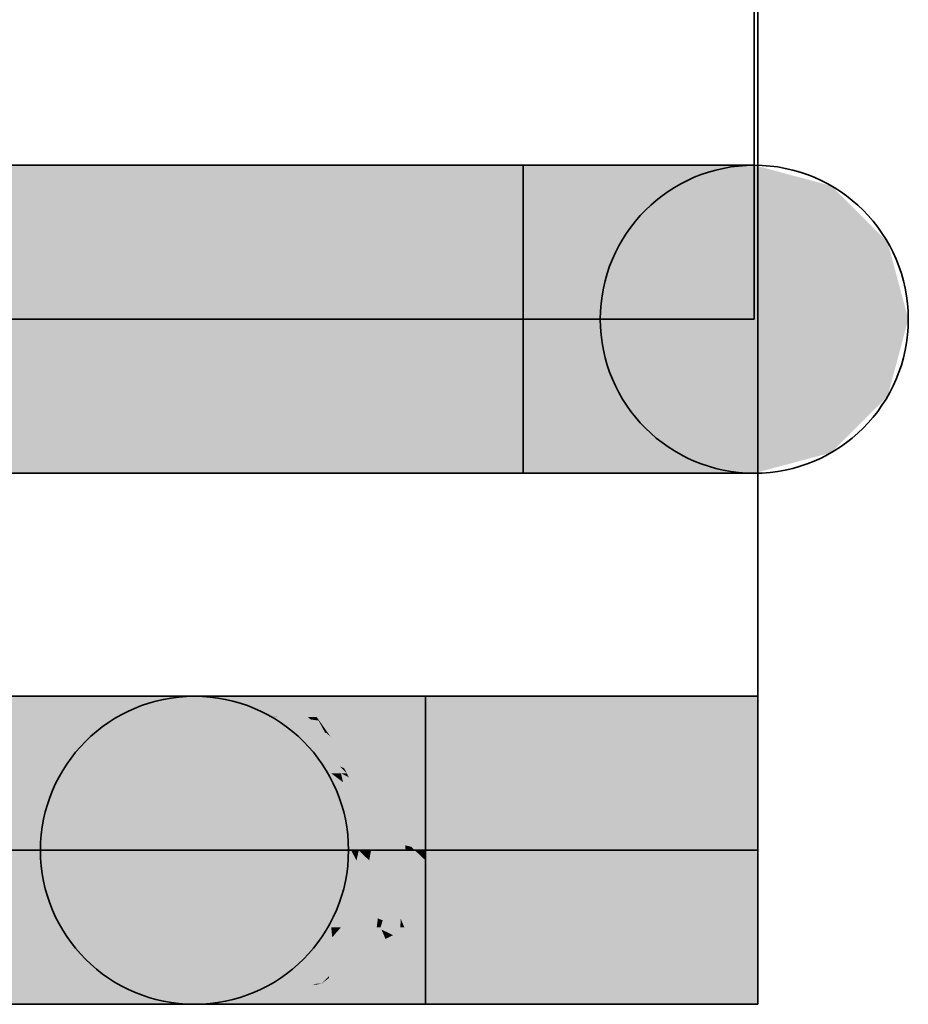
# Model space of a CAD drawing. Extents: x -459 to 541, y -543 to 550.
# Tile 130 of 256: x -318.34 to -315, y 258.61 to 262.32. Entities that reach past the tile are written whole.
import ezdxf

# ---------------------------------------------------------------- set-up
doc = ezdxf.new("R2010")
doc.units = 0
doc.layers.get('0').update_dxf_attribs({"lineweight": 35})
doc.layers.add('0-Shading', color=7, linetype='Continuous', lineweight=35)
doc.layers.add('H_Ruecklauf', color=5, linetype='Continuous', lineweight=35, true_color=0x0000ff)
doc.layers.add('H_Vorlauf', color=1, linetype='Continuous', lineweight=35, true_color=0xff0000)

# ---------------------------------------------------------------- blocks, each defined once
blk = doc.blocks.new('3D-Ansicht-A07ALAKR1N', base_point=(-428.9969, 201.23))
at = {"layer": '0-Shading', "color": 14, "true_color": 0xa00000}
for points in [[(-316.4474, 261.7292), (-316.4474, 261.7739), (-318.6555, 261.7292), (-318.6896, 261.7739)], [(-316.2222, 261.7739), (-316.4474, 261.7739), (-316.1702, 261.72), (-316.4474, 261.7292)], [(-318.1554, 261.6962), (-317.9644, 261.7292), (-318.6896, 261.6962), (-318.6645, 261.7292)], [(-317.261, 261.6962), (-317.0846, 261.7292), (-318.1554, 261.6962), (-317.9644, 261.7292)], [(-316.4474, 261.7292), (-317.0846, 261.7292), (-316.4474, 261.6962), (-317.261, 261.6962)], [(-316.4474, 261.7292), (-316.4474, 261.6962), (-316.1702, 261.72), (-316.1472, 261.6962)], [(-317.3641, 260.6139), (-317.6774, 260.6916), (-318.3567, 260.6139), (-318.5703, 260.6916)], [(-316.4474, 260.6916), (-317.6774, 260.6916), (-316.4474, 260.6139), (-317.3641, 260.6139)], [(-316.4474, 260.6916), (-316.4474, 260.6139), (-316.1472, 260.6916), (-316.2222, 260.6139)]]:
    blk.add_solid(points, dxfattribs=at)
at = {"layer": '0-Shading', "color": 14, "true_color": 0x9e0000}
for points in [[(-316.0124, 261.7739), (-316.2222, 261.7739), (-315.9243, 261.6962), (-316.1702, 261.72)], [(-316.0124, 261.7739), (-315.9243, 261.6962), (-315.8674, 261.6962)], [(-316.1702, 261.72), (-316.1472, 261.6962), (-315.9243, 261.6962)], [(-316.1472, 260.6916), (-316.2222, 260.6139), (-315.8674, 260.6916), (-316.0124, 260.6139)]]:
    blk.add_solid(points, dxfattribs=at)
at = {"layer": '0-Shading', "color": 14, "true_color": 0x990000}
for points in [[(-316.0124, 261.7739), (-315.8674, 261.6962), (-315.8322, 261.7739), (-315.6271, 261.6962)], [(-315.6271, 260.6916), (-315.8674, 260.6916), (-315.9925, 260.6139), (-316.0124, 260.6139)], [(-315.6271, 260.6916), (-315.9925, 260.6139), (-315.6953, 260.6658)], [(-315.9925, 260.6139), (-315.8322, 260.6139), (-315.6953, 260.6658)]]:
    blk.add_solid(points, dxfattribs=at)
at = {"layer": '0-Shading', "color": 14, "true_color": 0x930000}
for points in [[(-315.8322, 261.7739), (-315.6271, 261.6962), (-315.6939, 261.7739), (-315.4428, 261.6962)], [(-315.4428, 260.6916), (-315.5801, 260.6916), (-315.8322, 260.6139), (-315.6953, 260.6658)], [(-315.4428, 260.6916), (-315.8322, 260.6139), (-315.6939, 260.6139)], [(-315.5801, 260.6916), (-315.6271, 260.6916), (-315.6953, 260.6658)]]:
    blk.add_solid(points, dxfattribs=at)
at = {"layer": '0-Shading', "color": 14, "true_color": 0x8c0000}
for points in [[(-315.6939, 261.7739), (-315.4428, 261.6962), (-315.607, 261.7739), (-315.3269, 261.6962)], [(-315.4428, 260.6916), (-315.6939, 260.6139), (-315.3269, 260.6916), (-315.607, 260.6139)]]:
    blk.add_solid(points, dxfattribs=at)
at = {"layer": '0-Shading', "color": 16, "true_color": 0x830000}
for points in [[(-315.607, 261.7739), (-315.3269, 261.6962), (-315.5774, 261.7739), (-315.2874, 261.6962)], [(-315.3269, 260.6916), (-315.607, 260.6139), (-315.2874, 260.6916), (-315.5774, 260.6139)]]:
    blk.add_solid(points, dxfattribs=at)
at = {"layer": '0-Shading', "color": 12, "true_color": 0xd90000}
for points in [[(-318.5158, 261.4839), (-318.1554, 261.6962), (-318.6896, 261.6962)], [(-317.7682, 261.4839), (-317.261, 261.6962), (-318.5158, 261.4839), (-318.1554, 261.6962)], [(-316.4474, 261.6962), (-317.261, 261.6962), (-316.4474, 261.4839), (-317.7682, 261.4839)], [(-316.4474, 261.6962), (-316.4474, 261.4839), (-316.1472, 261.6962), (-316.0922, 261.4839)], [(-317.6774, 260.6916), (-317.5315, 260.9039), (-318.5703, 260.6916), (-318.5241, 260.9039)], [(-316.4474, 260.9039), (-317.5315, 260.9039), (-316.4474, 260.6916), (-317.6774, 260.6916)], [(-316.4474, 260.9039), (-316.4474, 260.6916), (-316.0922, 260.9039), (-316.1472, 260.6916)]]:
    blk.add_solid(points, dxfattribs=at)
at = {"layer": '0-Shading', "color": 12, "true_color": 0xd30000}
for points in [[(-315.9243, 261.6962), (-316.1472, 261.6962), (-315.7612, 261.4839), (-316.0922, 261.4839)], [(-315.8674, 261.6962), (-315.9243, 261.6962), (-315.857, 261.6754)], [(-315.9243, 261.6962), (-315.7612, 261.4839), (-315.857, 261.6754)], [(-316.0922, 260.9039), (-316.1472, 260.6916), (-315.7612, 260.9039), (-315.8674, 260.6916)]]:
    blk.add_solid(points, dxfattribs=at)
at = {"layer": '0-Shading', "color": 12, "true_color": 0xc70000}
for points in [[(-315.6271, 261.6962), (-315.8674, 261.6962), (-315.4782, 261.4839), (-315.857, 261.6754)], [(-315.857, 261.6754), (-315.7612, 261.4839), (-315.4782, 261.4839)], [(-315.6271, 261.6962), (-315.4782, 261.4839), (-315.477, 261.4839)], [(-315.7612, 260.9039), (-315.8674, 260.6916), (-315.477, 260.9039), (-315.6271, 260.6916)]]:
    blk.add_solid(points, dxfattribs=at)
at = {"layer": '0-Shading', "color": 12, "true_color": 0xb60000}
for points in [[(-315.6271, 261.6962), (-315.477, 261.4839), (-315.4428, 261.6962), (-315.2589, 261.4839)], [(-315.3585, 260.9039), (-315.477, 260.9039), (-315.5801, 260.6916), (-315.6271, 260.6916)], [(-315.2589, 260.9039), (-315.3585, 260.9039), (-315.4428, 260.6916), (-315.5801, 260.6916)]]:
    blk.add_solid(points, dxfattribs=at)
at = {"layer": '0-Shading', "color": 14, "true_color": 0xa20000}
for points in [[(-315.4428, 261.6962), (-315.2589, 261.4839), (-315.3269, 261.6962), (-315.1219, 261.4839)], [(-315.2589, 260.9039), (-315.4428, 260.6916), (-315.1219, 260.9039), (-315.3269, 260.6916)]]:
    blk.add_solid(points, dxfattribs=at)
at = {"layer": '0-Shading', "color": 16, "true_color": 0x8b0000}
for points in [[(-315.3269, 261.6962), (-315.1219, 261.4839), (-315.2874, 261.6962), (-315.0751, 261.4839)], [(-315.1219, 260.9039), (-315.3269, 260.6916), (-315.0751, 260.9039), (-315.2874, 260.6916)]]:
    blk.add_solid(points, dxfattribs=at)
at = {"layer": '0-Shading', "color": 1, "true_color": 0xfa0000}
for points in [[(-318.2305, 261.1939), (-317.7682, 261.4839), (-318.6896, 261.1939), (-318.5158, 261.4839)], [(-316.9656, 261.1939), (-316.4474, 261.4839), (-318.2305, 261.1939), (-317.7682, 261.4839)], [(-316.4474, 261.4839), (-316.9656, 261.1939), (-316.4474, 261.374)], [(-316.9656, 261.1939), (-316.4474, 261.1939), (-316.4474, 261.374)], [(-318.5241, 260.9039), (-318.2305, 261.1939), (-318.6303, 260.9039), (-318.6896, 261.1939)], [(-317.5315, 260.9039), (-316.9656, 261.1939), (-318.5241, 260.9039), (-318.2305, 261.1939)], [(-316.4474, 261.1939), (-316.9656, 261.1939), (-316.4474, 260.9039), (-317.5315, 260.9039)]]:
    blk.add_solid(points, dxfattribs=at)
at = {"layer": '0-Shading', "color": 1, "true_color": 0xf90000}
for points in [[(-316.4474, 261.4839), (-316.4474, 261.1939), (-316.0922, 261.4839), (-316.0721, 261.1939)], [(-316.4474, 261.1939), (-316.4474, 260.9039), (-316.0721, 261.1939), (-316.0922, 260.9039)]]:
    blk.add_solid(points, dxfattribs=at)
at = {"layer": '0-Shading', "color": 1, "true_color": 0xf10000}
for points in [[(-316.0922, 261.4839), (-316.0721, 261.1939), (-315.7612, 261.4839), (-315.7224, 261.1939)], [(-316.0721, 261.1939), (-316.0922, 260.9039), (-315.7224, 261.1939), (-315.7612, 260.9039)]]:
    blk.add_solid(points, dxfattribs=at)
at = {"layer": '0-Shading', "color": 12, "true_color": 0xe10000}
for points in [[(-315.7612, 261.4839), (-315.7224, 261.1939), (-315.477, 261.4839), (-315.4221, 261.1939)], [(-315.7224, 261.1939), (-315.7612, 260.9039), (-315.4221, 261.1939), (-315.477, 260.9039)]]:
    blk.add_solid(points, dxfattribs=at)
at = {"layer": '0-Shading', "color": 12, "true_color": 0xca0000}
for points in [[(-315.2589, 261.4839), (-315.477, 261.4839), (-315.321, 261.1939), (-315.4767, 261.4819)], [(-315.4767, 261.4819), (-315.4221, 261.1939), (-315.321, 261.1939)], [(-315.2589, 261.4839), (-315.321, 261.1939), (-315.1917, 261.1939)], [(-315.321, 261.1939), (-315.4221, 261.1939), (-315.3585, 260.9039), (-315.477, 260.9039)], [(-315.1917, 261.1939), (-315.321, 261.1939), (-315.2589, 260.9039), (-315.3585, 260.9039)]]:
    blk.add_solid(points, dxfattribs=at)
at = {"layer": '0-Shading', "color": 14, "true_color": 0xae0000}
for points in [[(-315.2589, 261.4839), (-315.1917, 261.1939), (-315.1219, 261.4839), (-315.0468, 261.1939)], [(-315.1917, 261.1939), (-315.2589, 260.9039), (-315.0468, 261.1939), (-315.1219, 260.9039)]]:
    blk.add_solid(points, dxfattribs=at)
at = {"layer": '0-Shading', "color": 14, "true_color": 0x8f0000}
for points in [[(-315.1219, 261.4839), (-315.0468, 261.1939), (-315.0751, 261.4839), (-314.9974, 261.1939)], [(-315.0468, 261.1939), (-315.1219, 260.9039), (-314.9974, 261.1939), (-315.0751, 260.9039)]]:
    blk.add_solid(points, dxfattribs=at)
at = {"layer": '0-Shading', "color": 174, "true_color": 0x0000a0}
for points in [[(-318.5552, 259.7739), (-318.5552, 259.6962), (-318.33, 259.7739), (-318.255, 259.6962)], [(-317.0404, 259.7739), (-316.9654, 259.6962), (-316.8152, 259.7739), (-316.8152, 259.6962)], [(-315.5636, 259.7739), (-316.8152, 259.7739), (-315.6348, 259.6962), (-316.8152, 259.6962)], [(-315.5636, 259.7739), (-315.6348, 259.6962), (-315.5636, 259.6989)], [(-315.6348, 259.6962), (-315.5636, 259.6962), (-315.5636, 259.6989)], [(-318.5552, 258.6916), (-318.5552, 258.6139), (-318.255, 258.6916), (-318.33, 258.6139)], [(-316.9654, 258.6916), (-317.0404, 258.6139), (-316.8152, 258.6916), (-316.8152, 258.6139)], [(-316.8152, 258.6916), (-316.8152, 258.6139), (-315.5636, 258.6916), (-315.5636, 258.6139)]]:
    blk.add_solid(points, dxfattribs=at)
at = {"layer": '0-Shading', "color": 174, "true_color": 0x00009e}
for points in [[(-318.33, 259.7739), (-318.255, 259.6962), (-318.1202, 259.7739), (-317.9753, 259.6962)], [(-317.0404, 259.7739), (-317.2502, 259.7739), (-316.9654, 259.6962), (-317.135, 259.7122)], [(-317.135, 259.7122), (-317.1052, 259.6962), (-316.9654, 259.6962)], [(-318.255, 258.6916), (-318.33, 258.6139), (-317.9753, 258.6916), (-318.1202, 258.6139)], [(-317.1702, 258.6568), (-317.2502, 258.6139), (-316.9727, 258.684), (-317.0404, 258.6139)], [(-316.9654, 258.6916), (-317.1052, 258.6916), (-316.9727, 258.684), (-317.1702, 258.6568)]]:
    blk.add_solid(points, dxfattribs=at)
at = {"layer": '0-Shading', "color": 174, "true_color": 0x000099}
for points in [[(-318.1202, 259.7739), (-317.9753, 259.6962), (-317.9401, 259.7739), (-317.735, 259.6962)], [(-317.2502, 259.7739), (-317.4304, 259.7739), (-317.135, 259.7122), (-317.3793, 259.7545)], [(-317.135, 259.7122), (-317.3793, 259.7545), (-317.1052, 259.6962), (-317.2675, 259.7122)], [(-317.2675, 259.7122), (-317.2254, 259.6962), (-317.1052, 259.6962)], [(-317.9753, 258.6916), (-318.1202, 258.6139), (-317.735, 258.6916), (-317.9401, 258.6139)], [(-317.1702, 258.6568), (-317.1052, 258.6916), (-317.375, 258.6139), (-317.4304, 258.6139)], [(-317.1052, 258.6916), (-317.2065, 258.6916), (-317.4304, 258.6139), (-317.2415, 258.6855)], [(-317.2065, 258.6916), (-317.2254, 258.6916), (-317.2415, 258.6855)], [(-317.2502, 258.6139), (-317.1702, 258.6568), (-317.375, 258.6139)]]:
    blk.add_solid(points, dxfattribs=at)
at = {"layer": '0-Shading', "color": 174, "true_color": 0x000093}
for points in [[(-317.9401, 259.7739), (-317.735, 259.6962), (-317.8018, 259.7739), (-317.5507, 259.6962)], [(-317.4563, 259.7457), (-317.5687, 259.7739), (-317.5061, 259.7545)], [(-317.5687, 259.7739), (-317.3964, 259.7585), (-317.4633, 259.7739)], [(-317.5687, 259.7739), (-317.4563, 259.7457), (-317.3964, 259.7585), (-317.3115, 259.72)], [(-317.4269, 259.73), (-317.2591, 259.6962), (-317.5061, 259.7545), (-317.4563, 259.7457)], [(-317.3964, 259.7585), (-317.4304, 259.7739), (-317.4633, 259.7739)], [(-317.3793, 259.7545), (-317.4304, 259.7739), (-317.3964, 259.7585)], [(-317.2675, 259.7122), (-317.3793, 259.7545), (-317.3115, 259.72), (-317.3964, 259.7585)], [(-317.4563, 259.7457), (-317.2591, 259.6962), (-317.3115, 259.72)], [(-317.4269, 259.73), (-317.3175, 259.6962), (-317.2591, 259.6962)], [(-317.2591, 259.6962), (-317.2254, 259.6962), (-317.3115, 259.72), (-317.2675, 259.7122)], [(-317.735, 258.6916), (-317.9401, 258.6139), (-317.5507, 258.6916), (-317.8018, 258.6139)], [(-317.5607, 258.6139), (-317.3735, 258.6573), (-317.5687, 258.6139), (-317.3691, 258.6757)], [(-317.5607, 258.6139), (-317.4304, 258.6139), (-317.2415, 258.6855)], [(-317.2415, 258.6855), (-317.2254, 258.6916), (-317.3739, 258.6558), (-317.3735, 258.6573)], [(-317.3735, 258.6573), (-317.2254, 258.6916), (-317.3691, 258.6757), (-317.3175, 258.6916)], [(-317.3735, 258.6573), (-317.5607, 258.6139), (-317.3739, 258.6558)]]:
    blk.add_solid(points, dxfattribs=at)
at = {"layer": '0-Shading', "color": 174, "true_color": 0x00008c}
for points in [[(-317.8018, 259.7739), (-317.5507, 259.6962), (-317.7149, 259.7739), (-317.4348, 259.6962)], [(-317.4295, 259.7117), (-317.6556, 259.7739), (-317.433, 259.7122)], [(-317.6556, 259.7739), (-317.5077, 259.7497), (-317.6076, 259.7739)], [(-317.6556, 259.7739), (-317.4295, 259.7117), (-317.5077, 259.7497), (-317.403, 259.708)], [(-317.5077, 259.7497), (-317.5687, 259.7739), (-317.6076, 259.7739)], [(-317.4269, 259.73), (-317.5687, 259.7739), (-317.5077, 259.7497)], [(-317.3175, 259.6962), (-317.4269, 259.73), (-317.403, 259.708), (-317.5077, 259.7497)], [(-317.3909, 259.7005), (-317.3733, 259.6962), (-317.433, 259.7122), (-317.4295, 259.7117)], [(-317.4295, 259.7117), (-317.3733, 259.6962), (-317.403, 259.708)], [(-317.3733, 259.6962), (-317.3175, 259.6962), (-317.403, 259.708)], [(-317.3909, 259.7005), (-317.3755, 259.6962), (-317.3733, 259.6962)], [(-317.5507, 258.6916), (-317.8018, 258.6139), (-317.4348, 258.6916), (-317.7149, 258.6139)], [(-317.3755, 258.6916), (-317.6556, 258.6139), (-317.3691, 258.6757), (-317.5687, 258.6139)], [(-317.3175, 258.6916), (-317.3755, 258.6916), (-317.3691, 258.6757)]]:
    blk.add_solid(points, dxfattribs=at)
at = {"layer": '0-Shading', "color": 176, "true_color": 0x000083}
for points in [[(-317.7149, 259.7739), (-317.4348, 259.6962), (-317.6852, 259.7739), (-317.3952, 259.6962)], [(-317.6675, 259.7739), (-317.6852, 259.7739), (-317.3755, 259.6962), (-317.3952, 259.6962)], [(-317.433, 259.7122), (-317.6556, 259.7739), (-317.4498, 259.7161), (-317.6675, 259.7739)], [(-317.6675, 259.7739), (-317.3755, 259.6962), (-317.3909, 259.7005)], [(-317.3909, 259.7005), (-317.433, 259.7122), (-317.4498, 259.7161)], [(-317.4348, 258.6916), (-317.7149, 258.6139), (-317.3952, 258.6916), (-317.6852, 258.6139)], [(-317.3952, 258.6916), (-317.6852, 258.6139), (-317.3755, 258.6916), (-317.6556, 258.6139)]]:
    blk.add_solid(points, dxfattribs=at)
at = {"layer": '0-Shading', "color": 172, "true_color": 0x0000d9}
for points in [[(-318.5552, 259.6962), (-318.5552, 259.4839), (-318.255, 259.6962), (-318.2001, 259.4839)], [(-316.8152, 259.6962), (-316.9654, 259.6962), (-316.9635, 259.6891)], [(-316.8152, 259.6962), (-316.9635, 259.6891), (-316.8152, 259.4839), (-316.9104, 259.4839)], [(-315.6348, 259.6962), (-316.8152, 259.6962), (-316.8152, 259.4839)], [(-315.5636, 259.6962), (-315.6348, 259.6962), (-315.5636, 259.4839), (-316.8152, 259.4839)], [(-318.5552, 258.9039), (-318.5552, 258.6916), (-318.2001, 258.9039), (-318.255, 258.6916)], [(-316.8152, 258.9039), (-316.915, 258.886), (-316.8152, 258.6916), (-316.9654, 258.6916)], [(-316.8152, 258.9039), (-316.9104, 258.9039), (-316.915, 258.886)], [(-315.5636, 258.9039), (-316.8152, 258.9039), (-315.5636, 258.7519), (-316.8152, 258.6916)], [(-316.8152, 258.6916), (-315.5636, 258.6916), (-315.5636, 258.7519)]]:
    blk.add_solid(points, dxfattribs=at)
at = {"layer": '0-Shading', "color": 172, "true_color": 0x0000d3}
for points in [[(-318.255, 259.6962), (-318.2001, 259.4839), (-317.9753, 259.6962), (-317.8691, 259.4839)], [(-316.9635, 259.6891), (-316.9654, 259.6962), (-317.0917, 259.6691), (-317.1052, 259.6962)], [(-316.9104, 259.4839), (-316.9635, 259.6891), (-317.018, 259.5216), (-317.0917, 259.6691)], [(-317.018, 259.5216), (-316.9991, 259.4839), (-316.9104, 259.4839)], [(-318.2001, 258.9039), (-318.255, 258.6916), (-317.8691, 258.9039), (-317.9753, 258.6916)], [(-316.9848, 258.9039), (-316.9991, 258.9039), (-316.9658, 258.8599), (-317.0403, 258.8215)], [(-316.9375, 258.8744), (-316.9848, 258.9039), (-316.9811, 258.8953)], [(-316.9375, 258.8744), (-316.915, 258.886), (-316.9848, 258.9039), (-316.9104, 258.9039)], [(-316.9658, 258.8599), (-316.9375, 258.8744), (-316.9811, 258.8953)], [(-316.915, 258.886), (-317.0403, 258.8215), (-316.9654, 258.6916), (-317.0982, 258.7057)], [(-317.0982, 258.7057), (-317.1052, 258.6916), (-316.9654, 258.6916)]]:
    blk.add_solid(points, dxfattribs=at)
at = {"layer": '0-Shading', "color": 172, "true_color": 0x0000c7}
for points in [[(-317.9753, 259.6962), (-317.8691, 259.4839), (-317.735, 259.6962), (-317.5849, 259.4839)], [(-317.1139, 259.6622), (-317.2254, 259.6962), (-317.2154, 259.6821)], [(-317.2254, 259.6962), (-317.1139, 259.6622), (-317.0982, 259.6821), (-317.0917, 259.6691)], [(-317.2254, 259.6962), (-317.0982, 259.6821), (-317.1052, 259.6962)], [(-317.1856, 259.64), (-317.1139, 259.6622), (-317.2154, 259.6821)], [(-317.018, 259.5216), (-317.0917, 259.6691), (-317.1729, 259.6219), (-317.1856, 259.64)], [(-317.018, 259.5216), (-317.1729, 259.6219), (-316.9991, 259.4839), (-317.1019, 259.5216)], [(-317.1019, 259.5216), (-317.0753, 259.4839), (-316.9991, 259.4839)], [(-317.8691, 258.9039), (-317.9753, 258.6916), (-317.5849, 258.9039), (-317.735, 258.6916)], [(-317.085, 258.816), (-316.9991, 258.9039), (-317.1019, 258.8661), (-317.0753, 258.9039)], [(-317.0771, 258.7927), (-317.0403, 258.8215), (-317.085, 258.816), (-316.9991, 258.9039)], [(-317.1729, 258.7659), (-317.178, 258.7207), (-317.1019, 258.8661), (-317.085, 258.816)], [(-317.0403, 258.8215), (-317.1662, 258.7231), (-317.0982, 258.7057)], [(-317.1789, 258.7132), (-317.0771, 258.7927), (-317.178, 258.7207), (-317.085, 258.816)], [(-317.2065, 258.6916), (-317.178, 258.7207), (-317.2254, 258.6916), (-317.1729, 258.7659)], [(-317.178, 258.7207), (-317.2065, 258.6916), (-317.1789, 258.7132)], [(-317.0982, 258.7057), (-317.1662, 258.7231), (-317.1052, 258.6916), (-317.1922, 258.7028)], [(-317.1922, 258.7028), (-317.2065, 258.6916), (-317.1052, 258.6916)]]:
    blk.add_solid(points, dxfattribs=at)
at = {"layer": '0-Shading', "color": 172, "true_color": 0x0000b6}
for points in [[(-317.735, 259.6962), (-317.5849, 259.4839), (-317.5507, 259.6962), (-317.3668, 259.4839)], [(-317.3175, 259.6962), (-317.1966, 259.6424), (-317.2591, 259.6962)], [(-317.3175, 259.6962), (-317.2341, 259.61), (-317.1966, 259.6424), (-317.1929, 259.6355)], [(-317.2341, 259.61), (-317.3175, 259.6962), (-317.2398, 259.6065)], [(-317.2591, 259.6962), (-317.2479, 259.6866), (-317.2254, 259.6962), (-317.218, 259.6824)], [(-317.2479, 259.6866), (-317.1966, 259.6424), (-317.218, 259.6824)], [(-317.2254, 259.6962), (-317.218, 259.6824), (-317.2154, 259.6821)], [(-317.218, 259.6824), (-317.1856, 259.64), (-317.2154, 259.6821)], [(-317.218, 259.6824), (-317.1966, 259.6424), (-317.1856, 259.64), (-317.1904, 259.6371)], [(-317.1929, 259.6355), (-317.2341, 259.61), (-317.1486, 259.5526), (-317.2319, 259.6078)], [(-317.1904, 259.6371), (-317.1966, 259.6424), (-317.1929, 259.6355)], [(-317.1929, 259.6355), (-317.1486, 259.5526), (-317.1904, 259.6371), (-317.1463, 259.5511)], [(-317.1904, 259.6371), (-317.1729, 259.6219), (-317.1856, 259.64)], [(-317.1904, 259.6371), (-317.1463, 259.5511), (-317.1729, 259.6219), (-317.1019, 259.5216)], [(-317.2398, 259.6065), (-317.1664, 259.5216), (-317.2341, 259.61), (-317.1364, 259.5092)], [(-317.1486, 259.5526), (-317.2319, 259.6078), (-317.1223, 259.5034), (-317.1364, 259.5092)], [(-317.1463, 259.5511), (-317.1486, 259.5526), (-317.1217, 259.5032), (-317.1223, 259.5034)], [(-317.1019, 259.5216), (-317.1463, 259.5511), (-317.0753, 259.4839), (-317.1217, 259.5032)], [(-317.1664, 259.5216), (-317.1657, 259.5209), (-317.1364, 259.5092), (-317.1118, 259.4839)], [(-317.1657, 259.5209), (-317.1337, 259.4839), (-317.1118, 259.4839)], [(-317.1364, 259.5092), (-317.1118, 259.4839), (-317.1223, 259.5034)], [(-317.1223, 259.5034), (-317.1118, 259.4839), (-317.1217, 259.5032)], [(-317.1217, 259.5032), (-317.1118, 259.4839), (-317.0753, 259.4839)], [(-317.5849, 258.9039), (-317.735, 258.6916), (-317.3668, 258.9039), (-317.5507, 258.6916)], [(-317.1664, 258.8661), (-317.1729, 258.7659), (-317.1337, 258.9039), (-317.1019, 258.8661)], [(-317.1019, 258.8661), (-317.0753, 258.9039), (-317.1337, 258.9039)], [(-317.2254, 258.6916), (-317.1729, 258.7659), (-317.3053, 258.7057), (-317.1664, 258.8661)], [(-317.3053, 258.7057), (-317.3175, 258.6916), (-317.2254, 258.6916)]]:
    blk.add_solid(points, dxfattribs=at)
at = {"layer": '0-Shading', "color": 174, "true_color": 0x0000a2}
for points in [[(-317.5507, 259.6962), (-317.3668, 259.4839), (-317.4348, 259.6962), (-317.2297, 259.4839)], [(-317.1337, 259.4839), (-317.3733, 259.6962), (-317.2744, 259.5915), (-317.3755, 259.6962)], [(-317.3053, 259.6821), (-317.3175, 259.6962), (-317.3726, 259.6956), (-317.3733, 259.6962)], [(-317.3733, 259.6962), (-317.1337, 259.4839), (-317.1657, 259.5209)], [(-317.2476, 259.5901), (-317.2398, 259.6065), (-317.3726, 259.6956), (-317.3053, 259.6821)], [(-317.1657, 259.5209), (-317.2398, 259.6065), (-317.2476, 259.5901)], [(-317.1337, 259.4839), (-317.2744, 259.5915), (-317.1396, 259.4839)], [(-317.2744, 259.5915), (-317.1704, 259.4839), (-317.1396, 259.4839)], [(-317.3668, 258.9039), (-317.5507, 258.6916), (-317.2297, 258.9039), (-317.4348, 258.6916)], [(-317.3053, 258.7057), (-317.1664, 258.8661), (-317.3373, 258.7311), (-317.1704, 258.9039)], [(-317.1664, 258.8661), (-317.1337, 258.9039), (-317.1704, 258.9039)], [(-317.3053, 258.7057), (-317.3373, 258.7311), (-317.3175, 258.6916), (-317.3618, 258.7057)], [(-317.3618, 258.7057), (-317.3755, 258.6916), (-317.3175, 258.6916)]]:
    blk.add_solid(points, dxfattribs=at)
at = {"layer": '0-Shading', "color": 176, "true_color": 0x00008b}
for points in [[(-317.4348, 259.6962), (-317.2297, 259.4839), (-317.3952, 259.6962), (-317.183, 259.4839)], [(-317.3952, 259.6962), (-317.183, 259.4839), (-317.3755, 259.6962), (-317.1704, 259.4839)], [(-317.2297, 258.9039), (-317.4348, 258.6916), (-317.183, 258.9039), (-317.3952, 258.6916)], [(-317.1704, 258.9039), (-317.183, 258.9039), (-317.3373, 258.7311), (-317.3234, 258.7634)], [(-317.3234, 258.7634), (-317.3952, 258.6916), (-317.3373, 258.7311), (-317.3755, 258.6916)]]:
    blk.add_solid(points, dxfattribs=at)
at = {"layer": '0-Shading', "color": 5, "true_color": 0x0000f9}
for points in [[(-318.5552, 259.4839), (-318.5552, 259.1939), (-318.2001, 259.4839), (-318.18, 259.1939)], [(-316.8152, 259.4839), (-316.9104, 259.4839), (-316.8152, 259.1939), (-316.8916, 259.2127)], [(-318.5552, 259.1939), (-318.5552, 258.9039), (-318.18, 259.1939), (-318.2001, 258.9039)], [(-316.8152, 258.9039), (-316.8555, 259.1939), (-316.9082, 258.9351), (-316.8903, 259.1939)], [(-316.8683, 259.2069), (-316.8916, 259.2127), (-316.8555, 259.1939), (-316.8903, 259.1939)], [(-316.8152, 259.1939), (-316.8683, 259.2069), (-316.8555, 259.1939)], [(-316.8555, 259.1939), (-316.8152, 258.9039), (-316.8152, 259.1557)], [(-316.8152, 259.1939), (-316.8555, 259.1939), (-316.8152, 259.1557)], [(-316.9082, 258.9351), (-316.9104, 258.9039), (-316.8951, 258.9039)], [(-316.8152, 258.9039), (-316.9082, 258.9351), (-316.8951, 258.9039)]]:
    blk.add_solid(points, dxfattribs=at)
at = {"layer": '0-Shading', "color": 5, "true_color": 0x0000f1}
for points in [[(-318.2001, 259.4839), (-318.18, 259.1939), (-317.8691, 259.4839), (-317.8302, 259.1939)], [(-316.9104, 259.4839), (-316.9991, 259.4839), (-316.8916, 259.2127), (-316.9706, 259.2716)], [(-316.8916, 259.2127), (-316.9706, 259.2716), (-316.8903, 259.1939), (-316.9654, 259.2321)], [(-316.9654, 259.2321), (-316.9602, 259.1939), (-316.8903, 259.1939)], [(-318.18, 259.1939), (-318.2001, 258.9039), (-317.8302, 259.1939), (-317.8691, 258.9039)], [(-316.9206, 259.1008), (-316.8903, 259.1939), (-316.9654, 259.1557), (-316.9602, 259.1939)], [(-316.8986, 259.0738), (-316.8903, 259.1939), (-316.9206, 259.1008)], [(-316.9763, 259.0738), (-316.9482, 259.0164), (-316.9654, 259.1557), (-316.9206, 259.1008)], [(-316.9482, 259.0164), (-316.9082, 258.9351), (-316.9206, 259.1008), (-316.8986, 259.0738)], [(-316.9946, 258.9373), (-316.9763, 258.9301), (-316.9763, 259.0738), (-316.9482, 259.0164)], [(-316.9763, 258.9301), (-316.9104, 258.9039), (-316.9482, 259.0164), (-316.9082, 258.9351)], [(-316.9949, 258.9351), (-316.9991, 258.9039), (-316.9848, 258.9039)], [(-316.9848, 258.9039), (-316.9763, 258.9301), (-316.9949, 258.9351), (-316.9946, 258.9373)], [(-316.9104, 258.9039), (-316.9763, 258.9301), (-316.9848, 258.9039)]]:
    blk.add_solid(points, dxfattribs=at)
at = {"layer": '0-Shading', "color": 172, "true_color": 0x0000e1}
for points in [[(-317.8691, 259.4839), (-317.8302, 259.1939), (-317.5849, 259.4839), (-317.5299, 259.1939)], [(-316.9905, 259.4198), (-316.9991, 259.4839), (-317.0555, 259.3796), (-317.0753, 259.4839)], [(-316.9905, 259.4198), (-317.0555, 259.3796), (-317.0411, 259.3613)], [(-316.9706, 259.2716), (-316.9905, 259.4198), (-317.0411, 259.3613)], [(-316.9706, 259.2716), (-317.0555, 259.3796), (-316.9654, 259.2321), (-317.0431, 259.314)], [(-316.9654, 259.2321), (-317.0431, 259.314), (-316.9602, 259.1939), (-317.0275, 259.2321)], [(-317.0275, 259.2321), (-317.0203, 259.1939), (-316.9602, 259.1939)], [(-317.8302, 259.1939), (-317.8691, 258.9039), (-317.5299, 259.1939), (-317.5849, 258.9039)], [(-317.0275, 259.1557), (-316.9763, 259.0738), (-317.0203, 259.1939), (-316.9654, 259.1557)], [(-316.9654, 259.1557), (-316.9602, 259.1939), (-317.0203, 259.1939)], [(-317.0431, 259.0738), (-316.9946, 258.9373), (-317.0275, 259.1557), (-316.9763, 259.0738)], [(-316.9949, 258.9351), (-317.0431, 259.0738), (-316.9991, 258.9039), (-317.0689, 258.9373)], [(-316.9946, 258.9373), (-317.0431, 259.0738), (-316.9962, 258.9388)], [(-317.0689, 258.9373), (-317.0753, 258.9039), (-316.9991, 258.9039)], [(-316.9949, 258.9351), (-316.9946, 258.9373), (-316.9962, 258.9388)]]:
    blk.add_solid(points, dxfattribs=at)
at = {"layer": '0-Shading', "color": 172, "true_color": 0x0000ca}
for points in [[(-317.5849, 259.4839), (-317.5299, 259.1939), (-317.3668, 259.4839), (-317.2995, 259.1939)], [(-317.1259, 259.4505), (-317.0919, 259.4206), (-317.1337, 259.4839), (-317.1076, 259.4705)], [(-317.1076, 259.4705), (-317.1118, 259.4839), (-317.1337, 259.4839)], [(-317.0664, 259.1939), (-317.1242, 259.449), (-317.1259, 259.4505)], [(-317.0753, 259.4839), (-317.1118, 259.4839), (-317.0555, 259.3796)], [(-317.1034, 259.4683), (-317.1118, 259.4839), (-317.1076, 259.4705)], [(-317.0919, 259.4206), (-317.0647, 259.3967), (-317.1076, 259.4705), (-317.1034, 259.4683)], [(-317.075, 259.3672), (-317.0919, 259.4206), (-317.1242, 259.449)], [(-317.0664, 259.1939), (-317.0203, 259.1939), (-317.1242, 259.449), (-317.075, 259.3672)], [(-317.0431, 259.314), (-317.0919, 259.4206), (-317.075, 259.3672)], [(-317.0431, 259.314), (-317.0555, 259.3796), (-317.0919, 259.4206), (-317.0647, 259.3967)], [(-317.0203, 259.1939), (-317.0431, 259.314), (-317.075, 259.3672)], [(-317.5299, 259.1939), (-317.5849, 258.9039), (-317.2995, 259.1939), (-317.3668, 258.9039)], [(-317.0431, 259.0738), (-317.0275, 259.1557), (-317.0753, 259.1557), (-317.0664, 259.1939)], [(-317.0275, 259.1557), (-317.0203, 259.1939), (-317.0664, 259.1939)], [(-317.0431, 259.0738), (-317.0753, 259.1557), (-317.0689, 258.9373), (-317.112, 258.9974)], [(-317.0689, 258.9373), (-317.112, 258.9974), (-317.0753, 258.9039), (-317.1259, 258.9373)], [(-317.1259, 258.9373), (-317.1337, 258.9039), (-317.0753, 258.9039)]]:
    blk.add_solid(points, dxfattribs=at)
at = {"layer": '0-Shading', "color": 174, "true_color": 0x0000ae}
for points in [[(-317.3668, 259.4839), (-317.2995, 259.1939), (-317.2297, 259.4839), (-317.1546, 259.1939)], [(-317.1704, 259.4839), (-317.0954, 259.1939), (-317.1259, 259.4505), (-317.0664, 259.1939)], [(-317.1259, 259.4505), (-317.1264, 259.4527), (-317.1704, 259.4839), (-317.1396, 259.4839)], [(-317.1264, 259.4527), (-317.1337, 259.4839), (-317.1396, 259.4839)], [(-317.2995, 259.1939), (-317.3668, 258.9039), (-317.1546, 259.1939), (-317.2297, 258.9039)], [(-317.0753, 259.1557), (-317.0954, 259.1939), (-317.112, 258.9974), (-317.1264, 259.0738)], [(-317.0664, 259.1939), (-317.0954, 259.1939), (-317.0753, 259.1557)], [(-317.1264, 259.0738), (-317.1704, 258.9039), (-317.112, 258.9974), (-317.1337, 258.9039)]]:
    blk.add_solid(points, dxfattribs=at)
at = {"layer": '0-Shading', "color": 174, "true_color": 0x00008f}
for points in [[(-317.2297, 259.4839), (-317.1546, 259.1939), (-317.183, 259.4839), (-317.1052, 259.1939)], [(-317.183, 259.4839), (-317.1052, 259.1939), (-317.1704, 259.4839), (-317.0954, 259.1939)], [(-317.1546, 259.1939), (-317.2297, 258.9039), (-317.1052, 259.1939), (-317.183, 258.9039)], [(-317.1052, 259.1939), (-317.183, 258.9039), (-317.0954, 259.1939), (-317.1704, 258.9039)]]:
    blk.add_solid(points, dxfattribs=at)
at = {"layer": '0-Shading', "color": 5, "true_color": 0x0000fa}
for points in [[(-316.8152, 259.4839), (-316.8152, 259.1939), (-315.5636, 259.4839), (-315.5636, 259.1939)], [(-316.8152, 259.1939), (-316.8152, 258.9039), (-315.5636, 259.1939), (-315.5636, 258.9039)]]:
    blk.add_solid(points, dxfattribs=at)
blk = doc.blocks.new('Rohr - 1703-A07ALC7K1N', base_point=(-320.3716, 261.1939))
at = {"color": 0, "linetype": 'ByBlock', "lineweight": -2, "ltscale": 0.35}
blk.add_line((-315.5774, 261.1939), (-320.3716, 261.1939), dxfattribs=at)
blk = doc.blocks.new('Rohr - 1703-A07ALC7S1N', base_point=(-325.3716, 259.1939))
at = {"color": 0, "linetype": 'ByBlock', "lineweight": -2, "ltscale": 0.35}
for p, q in [((-317.6852, 259.1939), (-325.3716, 259.1939)), ((-315.5636, 259.1939), (-317.6852, 259.1939))]:
    blk.add_line(p, q, dxfattribs=at)
blk = doc.blocks.new('Steigleitung Heizung-A07ALC941N', base_point=(-315.5774, 261.1939))
at = {"color": 0, "linetype": 'ByBlock', "lineweight": -2, "ltscale": 0.35}
blk.add_line((-315.5774, 261.1939), (-315.5774, 268.7939), dxfattribs=at)
blk = doc.blocks.new('Steigleitung Heizung-A07ALC961N', base_point=(-315.5636, 259.1939))
at = {"color": 0, "linetype": 'ByBlock', "lineweight": -2, "ltscale": 0.35}
blk.add_line((-315.5636, 259.1939), (-315.5636, 268.7939), dxfattribs=at)
blk = doc.blocks.new('Geometrie-A07ALCC01N', base_point=(-415.775, 203.3939))
at = {"layer": 'H_Ruecklauf', "lineweight": -2}
for p, q in [((-318.5552, 259.7739), (-318.3301, 259.7739)), ((-318.3301, 259.7739), (-318.1202, 259.7739)), ((-318.1202, 259.7739), (-317.9401, 259.7739)), ((-317.9401, 259.7739), (-317.8018, 259.7739)), ((-317.8018, 259.7739), (-317.7149, 259.7739)), ((-317.7149, 259.7739), (-317.6852, 259.7739)), ((-317.6852, 259.7739), (-317.6556, 259.7739)), ((-317.6556, 259.7739), (-317.5687, 259.7739)), ((-317.5687, 259.7739), (-317.4304, 259.7739)), ((-317.4304, 259.7739), (-317.2502, 259.7739)), ((-317.2502, 259.7739), (-317.0404, 259.7739)), ((-317.0404, 259.7739), (-316.8152, 259.7739)), ((-315.5636, 259.7739), (-316.8152, 259.7739)), ((-316.8152, 259.7739), (-316.8152, 259.4341)), ((-316.8152, 259.7739), (-316.8152, 258.6139)), ((-315.5636, 259.7739), (-315.5636, 259.4341)), ((-316.8152, 259.4341), (-316.8152, 258.9537)), ((-315.5636, 259.4341), (-315.5636, 258.9537)), ((-316.8152, 258.9537), (-316.8152, 258.6139)), ((-315.5636, 258.9537), (-315.5636, 258.6139)), ((-318.5552, 258.6139), (-318.3301, 258.6139)), ((-318.3301, 258.6139), (-318.1202, 258.6139)), ((-318.1202, 258.6139), (-317.9401, 258.6139)), ((-317.9401, 258.6139), (-317.8018, 258.6139)), ((-317.8018, 258.6139), (-317.7149, 258.6139)), ((-317.7149, 258.6139), (-317.6852, 258.6139)), ((-317.6852, 258.6139), (-317.6556, 258.6139)), ((-317.6556, 258.6139), (-317.5687, 258.6139)), ((-317.5687, 258.6139), (-317.4304, 258.6139)), ((-317.4304, 258.6139), (-317.2502, 258.6139)), ((-317.2502, 258.6139), (-317.0404, 258.6139)), ((-317.0404, 258.6139), (-316.8152, 258.6139)), ((-316.8152, 258.6139), (-315.5636, 258.6139))]:
    blk.add_line(p, q, dxfattribs=at)
blk.add_circle((-317.6852, 259.1939), 0.58, dxfattribs=at)
blk.add_circle((-317.6852, 259.1939), 0.58, dxfattribs=at)
blk.add_circle((-317.6852, 259.1939), 0.58, dxfattribs=at)
blk = doc.blocks.new('Geometrie-A07ALCC21N', base_point=(-415.775, 203.3739))
at = {"layer": 'H_Vorlauf', "lineweight": -2}
for p, q in [((-316.4474, 261.7739), (-318.6896, 261.7739)), ((-316.4474, 261.7739), (-316.4474, 261.4341)), ((-316.4474, 261.7739), (-316.4474, 260.6139)), ((-316.4474, 261.7739), (-316.2222, 261.7739)), ((-316.2222, 261.7739), (-316.0124, 261.7739)), ((-316.0124, 261.7739), (-315.8322, 261.7739)), ((-315.8322, 261.7739), (-315.694, 261.7739)), ((-315.694, 261.7739), (-315.607, 261.7739)), ((-315.607, 261.7739), (-315.5774, 261.7739)), ((-316.4474, 261.4341), (-316.4474, 260.9537)), ((-316.4474, 260.9537), (-316.4474, 260.6139)), ((-318.6896, 260.6139), (-316.4474, 260.6139)), ((-316.4474, 260.6139), (-316.2222, 260.6139)), ((-316.2222, 260.6139), (-316.0124, 260.6139)), ((-316.0124, 260.6139), (-315.8322, 260.6139)), ((-315.8322, 260.6139), (-315.694, 260.6139)), ((-315.694, 260.6139), (-315.607, 260.6139)), ((-315.607, 260.6139), (-315.5774, 260.6139))]:
    blk.add_line(p, q, dxfattribs=at)
blk.add_circle((-315.5774, 261.1939), 0.58, dxfattribs=at)
blk.add_circle((-315.5774, 261.1939), 0.58, dxfattribs=at)

msp = doc.modelspace()

# ---------------------------------------------------------------- block references
msp.add_blockref('3D-Ansicht-A07ALAKR1N', (-428.9969, 201.23))
at = {"linetype": 'Continuous', "ltscale": 0.35}
for name, p in [('Geometrie-A07ALCC21N', (-415.775, 203.3739)), ('Geometrie-A07ALCC01N', (-415.775, 203.3939))]:
    msp.add_blockref(name, p, dxfattribs=at)
at = {"layer": 'H_Ruecklauf', "ltscale": 0.35}
for name, p in [('Steigleitung Heizung-A07ALC961N', (-315.5636, 259.1939)), ('Rohr - 1703-A07ALC7S1N', (-325.3716, 259.1939))]:
    msp.add_blockref(name, p, dxfattribs=at)
at = {"layer": 'H_Vorlauf', "ltscale": 0.35}
for name, p in [('Steigleitung Heizung-A07ALC941N', (-315.5774, 261.1939)), ('Rohr - 1703-A07ALC7K1N', (-320.3716, 261.1939))]:
    msp.add_blockref(name, p, dxfattribs=at)

doc.saveas('drawing.dxf')
